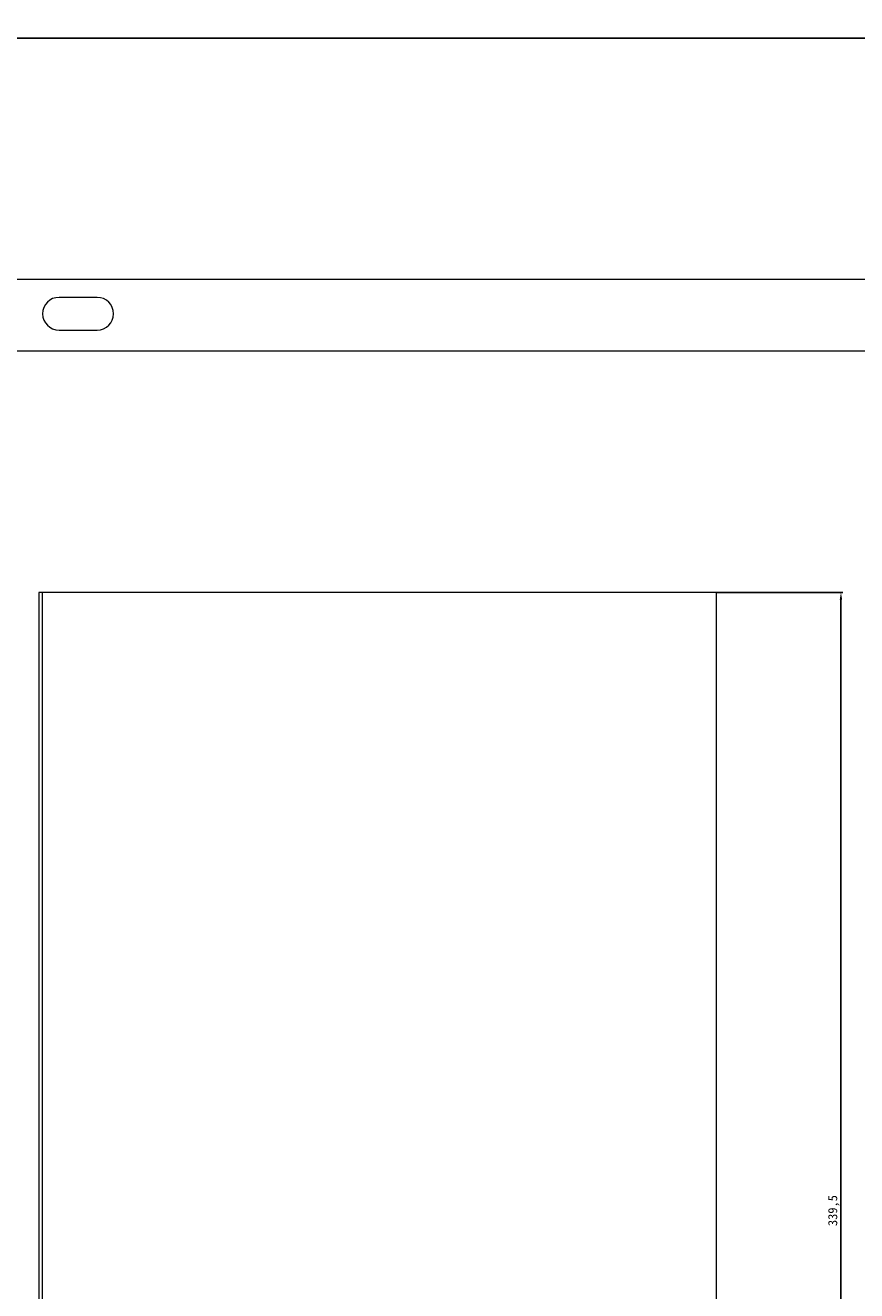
# Model space of a CAD drawing. Header units: millimetres. Extents: x 7284 to 21933, y -3393 to -31.
# Tile 6 of 57: x 8203 to 8431, y -761 to -413. Entities that reach past the tile are written whole.
import ezdxf

# ---------------------------------------------------------------- set-up
doc = ezdxf.new("R2010")
doc.units = ezdxf.units.MM
doc.header["$PDSIZE"] = -1
doc.layers.add('60', color=7, linetype='Continuous')
doc.layers.add('dim', color=84, linetype='Continuous', lineweight=9)
doc.styles.get("Standard").update_dxf_attribs({"font": 'SimSun.ttf'})
doc.dimstyles.new('ISO-25', dxfattribs={"dimtxt": 2.5, "dimasz": 2.5, "dimexe": 1.25, "dimexo": 0.625, "dimtad": 1, "dimtxsty": 'Standard', "dimcen": 2.5, "dimadec": 0, "dimazin": 0, "dimtfac": 1, "dimtmove": 0, "dimatfit": 3, "dimfxl": 0, "dimarcsym": 0})

# ---------------------------------------------------------------- blocks, each defined once
blk = doc.blocks.new('*D45')
at = {"layer": 'Defpoints', "color": 0}
for p in [(9405.94, -417.04), (8117.64, -505.11), (9405.94, -505.11)]:
    blk.add_point(p, dxfattribs=at)
at = {"layer": 'dim', "color": 0, "linetype": 'Continuous', "lineweight": -2}
for p, q in [((8117.64, -505.11), (8117.64, -416.54)), ((9405.94, -505.11), (9405.94, -416.54)), ((8119.64, -417.04), (9403.94, -417.04))]:
    blk.add_line(p, q, dxfattribs=at)
at = {"layer": 'dim', "color": 0}
for points in [[(8119.64, -416.71), (8119.64, -417.38), (8117.64, -417.04)], [(9403.94, -416.71), (9403.94, -417.38), (9405.94, -417.04)]]:
    blk.add_solid(points, dxfattribs=at)
at = {"layer": 'dim', "color": 0, "insert": (8761.79, -415.08), "char_height": 2.5, "attachment_point": 5}
blk.add_mtext('1288,3', dxfattribs=at)
blk = doc.blocks.new('*D186')
at = {"layer": 'Defpoints', "color": 0}
for p in [(8392.75, -569.16), (8392.75, -908.66), (8426.98, -908.66)]:
    blk.add_point(p, dxfattribs=at)
at = {"layer": 'dim', "color": 0, "linetype": 'Continuous', "lineweight": -2}
for p, q in [((8392.75, -569.16), (8427.48, -569.16)), ((8426.98, -571.16), (8426.98, -906.66)), ((8392.75, -908.66), (8427.48, -908.66))]:
    blk.add_line(p, q, dxfattribs=at)
at = {"layer": 'dim', "color": 0}
for points in [[(8426.64, -571.16), (8427.31, -571.16), (8426.98, -569.16)], [(8426.64, -906.66), (8427.31, -906.66), (8426.98, -908.66)]]:
    blk.add_solid(points, dxfattribs=at)
at = {"layer": 'dim', "color": 0, "insert": (8425.02, -738.91), "char_height": 2.5, "attachment_point": 5, "rotation": 90}
blk.add_mtext('339,5', dxfattribs=at)

msp = doc.modelspace()

# ---------------------------------------------------------------- linework, layer by layer
at = {"layer": '60', "color": 7, "linetype": 'Continuous', "lineweight": 18}
for p, q in [((8182.139, -483.159), (8707.139, -483.159)), ((8222.639, -488.159), (8212.139, -488.159)), ((8212.139, -497.159), (8222.639, -497.159)), ((8448.289, -502.909), (8120.265, -502.909)), ((8206.566, -569.159), (8206.566, -890.159)), ((8392.752, -569.159), (8206.566, -569.159)), ((8207.521, -569.159), (8207.521, -908.659)), ((8392.752, -908.659), (8392.752, -569.159))]:
    msp.add_line(p, q, dxfattribs=at)
for centre, start, end in [((8212.139, -492.659), 90, 270), ((8222.639, -492.659), 270, 90)]:
    msp.add_arc(centre, 4.5, start, end, dxfattribs=at)

# ---------------------------------------------------------------- dimensions: what is measured, and where the dimension line sits
at = {"layer": 'dim'}
dim = msp.add_linear_dim(base=(9405.939, -417.043), p1=(8117.639, -505.109), p2=(9405.939, -505.109), dimstyle='ISO-25', override={"dimasz": 2, "dimexe": 0.49975, "dimexo": 0, "dimgap": 0.49975, "dimadec": 2, "dimazin": 2, "dimtzin": 0, "dimarcsym": 1}, dxfattribs=at)
dim.commit()
dim.dimension.update_dxf_attribs({"geometry": '*D45', "text_midpoint": (8761.789, -415.084)})
dim = msp.add_linear_dim(base=(8426.978, -908.659), p1=(8392.752, -569.159), p2=(8392.752, -908.659), angle=90, dimstyle='ISO-25', override={"dimasz": 2, "dimexe": 0.49975, "dimexo": 0, "dimgap": 0.49975, "dimadec": 2, "dimazin": 2, "dimtzin": 0, "dimarcsym": 1}, dxfattribs=at)
dim.commit()
dim.dimension.update_dxf_attribs({"geometry": '*D186', "text_midpoint": (8425.019, -738.909)})

doc.saveas('drawing.dxf')
